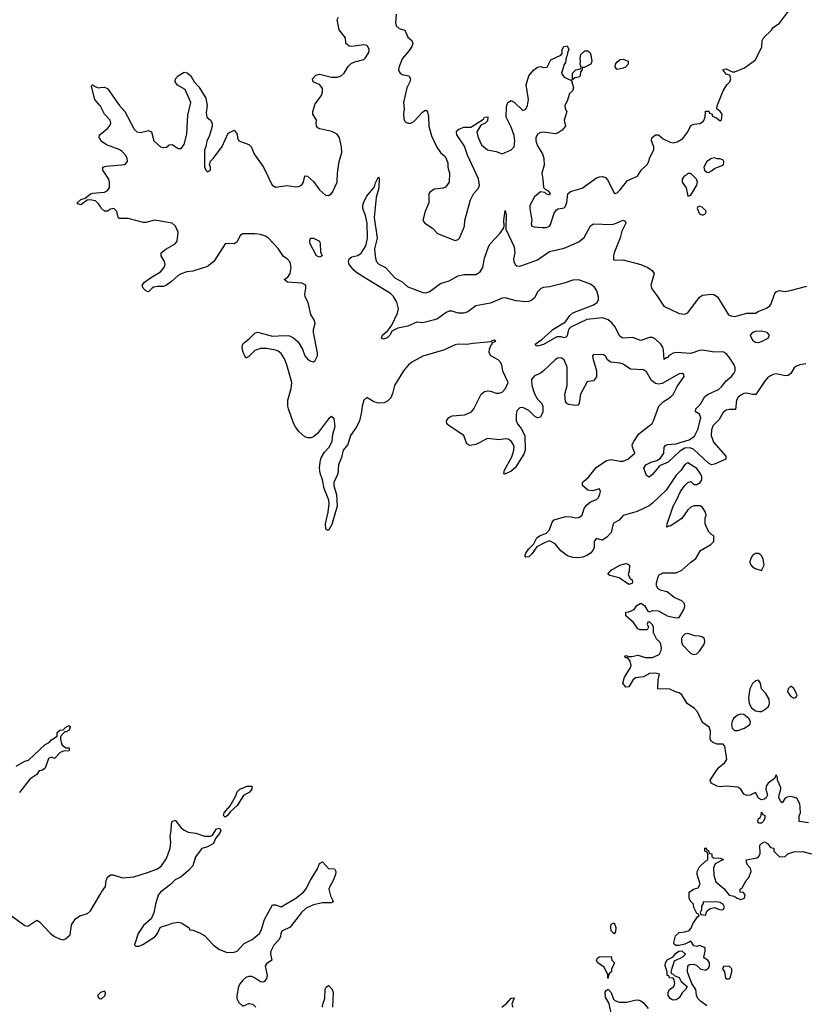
# Model space of a CAD drawing. Header units: inches. Extents: x 2396598 to 2566999, y 262085 to 451979.
# Tile 128 of 256: x 2449454 to 2454781, y 375430 to 382112. Entities that reach past the tile are written whole.
import ezdxf

# ---------------------------------------------------------------- set-up
doc = ezdxf.new("R2010")
doc.units = ezdxf.units.IN
doc.header["$MEASUREMENT"] = 0
for name, color, linetype in [('C4347', 7, 'Continuous'), ('C4348', 7, 'Continuous'), ('C4357', 7, 'Continuous'), ('C4358', 7, 'Continuous')]:
    doc.layers.add(name, color=color, linetype=linetype)

msp = doc.modelspace()

# ---------------------------------------------------------------- linework, layer by layer
at = {"layer": 'C4347', "color": 5, "elevation": 40}
for points in [[(2449430, 377046), (2449490, 377078.8), (2449514, 377086), (2449627.7, 377192.3), (2449653.8, 377206.2), (2449670, 377224.7), (2449708, 377250), (2449710, 377274), (2449726, 377290), (2449750, 377292), (2449768, 377310), (2449790, 377322), (2449798, 377310), (2449790.8, 377290), (2449770, 377278), (2449762, 377278), (2449751.3, 377268.7), (2449732, 377248), (2449731.3, 377230), (2449738, 377198), (2449745.4, 377185.4), (2449770, 377171.3), (2449791.3, 377170), (2449791.3, 377150), (2449751.6, 377148.4), (2449730, 377138), (2449690, 377098), (2449670, 377106), (2449650, 377098), (2449627.5, 377032.5), (2449610, 377019), (2449586.4, 377013.6), (2449571, 376989), (2449523, 376957), (2449453.7, 376866.3)], [(2449390, 376036.4), (2449490, 375964.9), (2449510, 375960.5), (2449570, 376000.7), (2449590, 375988.4), (2449663.7, 375910), (2449690, 375890.4), (2449730, 375870.7), (2449750, 375866.8), (2449766.3, 375873.7), (2449798, 375902), (2449806.6, 375970), (2449834, 376010), (2449862, 376030), (2449914.7, 376045.3), (2449936.2, 376063.8), (2450000, 376174.2)], [(2450000, 375508), (2449982, 375490), (2449994, 375470), (2450000, 375468.5)]]:
    msp.add_lwpolyline(points, dxfattribs=at)
at = {"layer": 'C4348', "color": 5, "elevation": 40}
for points in [[(2450000, 381529), (2449999.5, 381530), (2449963.7, 381570), (2449942, 381658), (2449946, 381670), (2449950, 381670.7), (2449960.5, 381660.5), (2449990, 381650.6), (2450000, 381651.4)], [(2450000, 381302.3), (2449995.1, 381310), (2449996.2, 381330), (2450000, 381333)], [(2450000, 380845.6), (2449990, 380861.6), (2449970, 380881.6), (2449930.5, 380889.5), (2449913.2, 380886.8), (2449870, 380855.3), (2449850, 380862), (2449844, 380870), (2449870, 380890.6), (2449899.3, 380900.7), (2449935.3, 380930), (2449950, 380935.5), (2450000, 380938.6)]]:
    msp.add_lwpolyline(points, dxfattribs=at)
at = {"layer": 'C4357', "color": 5}
for points, elevation in [([(2454810, 376662), (2454746, 376670), (2454746, 376710), (2454754, 376726), (2454753.2, 376766.8), (2454749.2, 376790), (2454730, 376828.7), (2454690, 376839), (2454664.7, 376835.3), (2454651.6, 376828.4), (2454630, 376798), (2454618, 376810), (2454608.7, 376830), (2454608.9, 376848.9), (2454622, 376890), (2454620.4, 376900.4), (2454598, 376950), (2454598, 376970), (2454590, 376986), (2454578, 376962), (2454536, 376930), (2454521, 376910), (2454518.8, 376890), (2454531, 376850), (2454522, 376830), (2454510, 376822), (2454490, 376818), (2454470, 376828), (2454450, 376866), (2454414, 376850), (2454390, 376846), (2454370, 376855.3), (2454349.5, 376889.5), (2454330, 376902.7), (2454250, 376909.4), (2454210, 376906), (2454188, 376910), (2454148, 376930), (2454142, 376950), (2454184.7, 377015.3), (2454202, 377038), (2454242, 377070), (2454255.3, 377090), (2454242, 377182), (2454230, 377195.3), (2454190, 377196), (2454163.6, 377203.6), (2454150, 377214), (2454140.9, 377230), (2454143.2, 377283.2), (2454135.1, 377310), (2454090, 377342.7), (2454054.9, 377414.9), (2454036.2, 377436.2), (2453986, 377470), (2453949.5, 377529.5), (2453930, 377544), (2453906, 377550), (2453868.4, 377568.4), (2453786, 377570), (2453789.2, 377630.8), (2453798, 377670), (2453770, 377676), (2453730, 377675.1), (2453690, 377652.7), (2453634.2, 377645.8), (2453616.3, 377630), (2453590, 377584), (2453570, 377582), (2453549.3, 377609.3), (2453560.9, 377650), (2453599.3, 377710), (2453605.2, 377730), (2453598, 377758), (2453582, 377782), (2453570, 377782), (2453562, 377790), (2453565.6, 377794.4), (2453570, 377798), (2453590, 377791), (2453610, 377790.8), (2453650, 377799.1), (2453703.4, 377783.4), (2453750, 377783.2), (2453795.2, 377804.8), (2453808.9, 377830), (2453811.6, 377850), (2453803.7, 377883.7), (2453777.2, 377910), (2453758, 377950), (2453758, 377990), (2453750, 378006), (2453730, 378026), (2453718, 378022), (2453714, 378010), (2453722, 377990), (2453714, 377970), (2453666, 377970), (2453650, 377978), (2453620.4, 378020.4), (2453570, 378066), (2453568.4, 378091.6), (2453590, 378094), (2453626, 378110), (2453643.1, 378136.9), (2453670, 378151.3), (2453696.9, 378136.9), (2453718, 378098), (2453730, 378094), (2453750, 378102), (2453790, 378101), (2453850, 378066), (2453910, 378052), (2453930, 378054), (2453962, 378110), (2453968.7, 378130), (2453968, 378150), (2453948.9, 378168.9), (2453898, 378190), (2453848.9, 378228.9), (2453810, 378238), (2453788.9, 378248.9), (2453778, 378270), (2453778, 378290), (2453788, 378330), (2453796.4, 378343.6), (2453823.1, 378356.9), (2453910, 378358), (2453950, 378376), (2454009.4, 378430.6), (2454044.7, 378455.3), (2454075.3, 378510), (2454146, 378550), (2454166, 378570), (2454166, 378610), (2454150, 378618), (2454130, 378638), (2454108.7, 378690), (2454108.7, 378730), (2454115.3, 378750), (2454109, 378770), (2454090, 378802), (2454073.6, 378813.6), (2454031.7, 378811.7), (2454010, 378803.7), (2453990, 378785.2), (2453950, 378726.6), (2453870, 378675.3), (2453863.6, 378676.4), (2453848, 378668), (2453849, 378690), (2453889.7, 378810.3), (2453914, 378850), (2453940.9, 378910), (2453969.5, 378950.5), (2453990, 378971.3), (2454010, 378978), (2454030, 378958), (2454050, 378957.3), (2454073.3, 378970), (2454085.1, 378990), (2454086, 379010), (2454076.8, 379030), (2454050, 379065.6), (2453990, 379105.2), (2453970, 379092.3), (2453944.4, 379055.6), (2453910, 379021.2), (2453842, 378918), (2453750.3, 378829.7), (2453726.5, 378813.5), (2453645.5, 378774.5), (2453550, 378746), (2453524.4, 378715.6), (2453490, 378698), (2453483, 378690), (2453468.7, 378631.3), (2453440.3, 378599.7), (2453410, 378579), (2453367.7, 378590), (2453354.8, 378570), (2453354, 378530), (2453346, 378510), (2453329, 378491), (2453305.2, 378474.8), (2453276.7, 378463.3), (2453250, 378460.5), (2453210, 378462.7), (2453173.2, 378473.2), (2453128, 378508), (2453090, 378554.8), (2453050, 378574), (2453017.5, 378562.5), (2452965.2, 378534.8), (2452933.7, 378490), (2452910, 378466), (2452890, 378463.7), (2452884.5, 378470), (2452890, 378490.5), (2452910, 378520.7), (2452944.5, 378555.5), (2452964.7, 378595.3), (2452984, 378610), (2453030, 378627.7), (2453050, 378650.8), (2453070, 378701), (2453083.3, 378716.7), (2453160.5, 378739.5), (2453198.7, 378738.7), (2453230, 378730.7), (2453250, 378734), (2453272.3, 378750), (2453286.3, 378793.7), (2453302.9, 378817.1), (2453330, 378838.8), (2453370, 378854.8), (2453382.7, 378870), (2453392.1, 378892.1), (2453396, 378910), (2453390, 378928), (2453344.9, 378915.1), (2453310, 378918), (2453276, 378950), (2453276, 378970), (2453281.6, 378978.4), (2453318.4, 379010), (2453366.7, 379073.3), (2453438.9, 379121.1), (2453470, 379126.7), (2453530, 379115.6), (2453550, 379116.5), (2453583.6, 379130), (2453629.4, 379170), (2453615.1, 379210), (2453613, 379230), (2453622.4, 379250), (2453657.7, 379302.3), (2453748, 379372), (2453758, 379390), (2453792.6, 379490), (2453821.6, 379518.4), (2453871.6, 379550), (2453890.7, 379569.3), (2453917.4, 379622.6), (2453965.2, 379690), (2453963.1, 379703.1), (2453951.4, 379711.4), (2453930, 379709.2), (2453816.7, 379643.3), (2453790, 379639), (2453770, 379642.9), (2453742.7, 379662.7), (2453710, 379721.5), (2453690, 379734.8), (2453600.5, 379740.5), (2453550, 379773.5), (2453530, 379780.3), (2453467.6, 379787.6), (2453443.9, 379803.9), (2453430, 379827.3), (2453417, 379837), (2453350, 379839.3), (2453343, 379830), (2453344.6, 379815.4), (2453370.2, 379730), (2453371, 379689), (2453350, 379661.3), (2453310, 379657), (2453306.9, 379653.1), (2453260.7, 379570), (2453252.9, 379507.1), (2453244.1, 379495.9), (2453226.9, 379493.1), (2453181.1, 379501.1), (2453168.1, 379508.1), (2453160.1, 379520.1), (2453154, 379570), (2453170.6, 379630), (2453170, 379753.2), (2453150, 379803.6), (2453130, 379816.4), (2453106.1, 379813.9), (2453090, 379803.6), (2453011.3, 379728.7), (2452988.1, 379711.9), (2452950, 379696), (2452929.1, 379670.9), (2452930.2, 379630), (2452950, 379572.2), (2452970, 379536.5), (2452995.8, 379510), (2453006.3, 379490), (2453004.7, 379450), (2452990, 379414.5), (2452970, 379409.6), (2452950, 379421.3), (2452910, 379459.8), (2452870, 379479), (2452850, 379477.8), (2452830, 379456.9), (2452824.2, 379430), (2452825.6, 379390), (2452833.4, 379370), (2452857.5, 379337.5), (2452882.8, 379290), (2452886, 379190), (2452877.3, 379162.7), (2452818.6, 379070), (2452790, 379047.8), (2452747.7, 379027.7), (2452738, 379030), (2452744, 379036), (2452743, 379050), (2452795.4, 379144.6), (2452809.8, 379190), (2452811.3, 379210), (2452806.6, 379226.6), (2452790, 379251.5), (2452770, 379264.5), (2452750, 379268.4), (2452710, 379259.8), (2452630, 379269.6), (2452550, 379228.2), (2452510, 379222.9), (2452490, 379234), (2452469.4, 379290), (2452370, 379354.5), (2452354.5, 379370), (2452352.1, 379390), (2452367.1, 379412.9), (2452390, 379423.2), (2452475.3, 379430), (2452521.2, 379450), (2452537.2, 379470), (2452586.6, 379570), (2452610, 379588), (2452630, 379592.7), (2452649.5, 379590.5), (2452690, 379577.6), (2452710, 379576.5), (2452730, 379584.9), (2452753.2, 379610), (2452769.6, 379650), (2452733.6, 379726.4), (2452726.6, 379770), (2452716, 379790), (2452703, 379803), (2452653.2, 379830), (2452640.9, 379850), (2452644.1, 379875.9), (2452655.5, 379904.5), (2452662, 379910), (2452662, 379918), (2452686, 379930), (2452676.4, 379936.4), (2452654, 379930), (2452654, 379926), (2452530, 379915.1), (2452490, 379907), (2452430, 379909.6), (2452410, 379906), (2452331.4, 379868.6), (2452190, 379827.6), (2452120.7, 379790), (2452094.8, 379770), (2452058.8, 379730), (2451999.3, 379630), (2451985.8, 379574.2), (2451973.7, 379546.3), (2451954.4, 379525.6), (2451928.3, 379511.7), (2451890, 379509.3), (2451858.7, 379518.7), (2451810, 379548.7), (2451790, 379528.7), (2451778.4, 379490), (2451774.9, 379450), (2451761.7, 379390), (2451742.9, 379350), (2451699, 379290), (2451682.3, 379230), (2451650.2, 379190), (2451639.6, 379140.4), (2451618.6, 379090), (2451615.2, 379030), (2451587.2, 378970), (2451587.7, 378947.7), (2451604, 378890), (2451608.7, 378810), (2451574.3, 378685.7), (2451554, 378650), (2451546, 378646), (2451533.2, 378653.2), (2451529.7, 378689.7), (2451548.7, 378770), (2451554.5, 378825.5), (2451552.3, 378850), (2451521.6, 378930), (2451509.8, 378990), (2451494.1, 379034.1), (2451489.8, 379070), (2451493.6, 379110), (2451501.5, 379138.5), (2451524.1, 379175.9), (2451555.5, 379210), (2451575, 379250), (2451580.4, 379299.6), (2451595, 379350), (2451590, 379402), (2451570, 379419), (2451550, 379404), (2451476.1, 379303.9), (2451450, 379281.2), (2451430, 379273.2), (2451410, 379273.2), (2451390, 379281.2), (2451350, 379317.2), (2451327.7, 379347.7), (2451313.6, 379373.6), (2451279.5, 379470), (2451274.5, 379490), (2451275.6, 379530), (2451297.6, 379610), (2451302.9, 379650), (2451268.3, 379770), (2451252.3, 379810), (2451230, 379845.4), (2451210, 379861.4), (2451190, 379868.7), (2451130, 379879.8), (2451090, 379881.2), (2451050, 379867.4), (2451010, 379826), (2450990, 379814), (2450970, 379859), (2450964.7, 379890), (2450969.6, 379910), (2450979.8, 379920.2), (2451013.3, 379946.7), (2451050, 379984.9), (2451069.7, 379990.3), (2451170, 379963.6), (2451250, 379968.9), (2451286, 379966), (2451313.1, 379953.1), (2451344.7, 379924.7), (2451375.2, 379875.2), (2451390.7, 379830), (2451410, 379805.5), (2451430, 379794), (2451449, 379791), (2451460.2, 379799.8), (2451477.2, 379830), (2451477.2, 379850), (2451449.5, 379990), (2451449.5, 380000)], 40), ([(2451984.6, 380000), (2451981.6, 379998.4), (2451970, 379974), (2451950, 379953.2), (2451924.1, 379944.1), (2451909.5, 379949.5), (2451917.2, 379970), (2451950.2, 380000)], 20), ([(2453178, 380000), (2453170, 379967), (2453162.8, 379957.2), (2453150, 379953.7), (2453130, 379959.9), (2453101.4, 379958.6), (2453010, 379906.7), (2452970, 379896.3), (2452960.4, 379900.4), (2452953.6, 379910), (2452999.4, 379940.6), (2453063.7, 380000)], 20), ([(2454790, 379777.1), (2454749.5, 379770.5), (2454722.3, 379757.7), (2454711.4, 379748.6), (2454690.1, 379709.9), (2454670, 379696.2), (2454650, 379695.3), (2454590, 379707.9), (2454570, 379704.9), (2454550, 379695.4), (2454530, 379680.7), (2454510, 379657.6), (2454452, 379568), (2454430, 379567.3), (2454390, 379576.9), (2454370, 379574.1), (2454350, 379564), (2454332.5, 379550), (2454320.3, 379530), (2454313.7, 379466.3), (2454270, 379466), (2454250, 379461.4), (2454230, 379445.8), (2454201.5, 379398.5), (2454161.7, 379358.3), (2454150.7, 379329.3), (2454148.4, 379290), (2454164.2, 379244.2), (2454247.9, 379150), (2454248.2, 379130), (2454170, 379094.8), (2454150, 379089.8), (2454130, 379102), (2454030, 379195.5), (2454005.2, 379205.2), (2453970, 379203.9), (2453935.5, 379184.5), (2453857.5, 379110), (2453796.9, 379083.1), (2453750, 379025.8), (2453727.6, 379007.6), (2453710, 379018.4), (2453691.5, 379068.5), (2453705.1, 379090), (2453740.7, 379110), (2453779.7, 379120.3), (2453804.2, 379135.8), (2453827.4, 379170), (2453829.7, 379210), (2453837.7, 379222.3), (2453850.8, 379229.2), (2453910, 379234.2), (2453938.5, 379241.5), (2453998.6, 379261.4), (2454034.3, 379285.7), (2454058.7, 379330), (2454077.7, 379410), (2454070, 379434.8), (2454042.7, 379450), (2454044.8, 379470), (2454076.4, 379503.6), (2454105.6, 379554.4), (2454127.1, 379570), (2454197.4, 379602.6), (2454218.6, 379621.4), (2454250, 379660.6), (2454287, 379690), (2454303, 379710), (2454310.4, 379730), (2454310.9, 379749.1), (2454304.3, 379770), (2454275.8, 379815.8), (2454250, 379846.5), (2454230, 379856.7), (2454170, 379855.3), (2454090, 379869.9), (2454070, 379867), (2454010, 379845.6), (2453910, 379854.1), (2453890, 379849.4), (2453864.9, 379835.1), (2453850, 379817.6), (2453843, 379817), (2453830, 379805.1), (2453825.8, 379870), (2453819.9, 379890), (2453806.9, 379910), (2453770, 379944.2), (2453750, 379954), (2453730, 379955.4), (2453670, 379935.4), (2453614.4, 379954.4), (2453550, 379951), (2453536.4, 379956.4), (2453526.7, 379966.7), (2453510, 380000)], 20), ([(2450000, 376174.2), (2450009.5, 376190.5), (2450037.2, 376230), (2450040.5, 376270), (2450050, 376293), (2450070, 376308), (2450090, 376308.2), (2450152, 376288), (2450230, 376294), (2450330, 376326), (2450389, 376350), (2450416.2, 376370), (2450450, 376419.1), (2450476.4, 376490), (2450479.7, 376530), (2450475.6, 376570), (2450482.9, 376610), (2450484.5, 376655.5), (2450490, 376671.3), (2450510, 376678.8), (2450549, 376629), (2450570, 376611.8), (2450598.5, 376598.5), (2450650.3, 376590.3), (2450710, 376570.7), (2450749.3, 376570.7), (2450763.1, 376576.9), (2450790, 376621), (2450810, 376624.7), (2450818.8, 376610), (2450810, 376588.7), (2450784.7, 376555.3), (2450770, 376522), (2450730, 376499), (2450690, 376488), (2450646.8, 376430), (2450630.8, 376370), (2450601.4, 376338.6), (2450550, 376294), (2450510, 376275.3), (2450477.5, 376242.5), (2450411, 376190), (2450394.8, 376170), (2450376, 376110), (2450366, 376050), (2450346, 376010), (2450295.9, 375964.1), (2450258.8, 375910), (2450234, 375834), (2450243.6, 375823.6), (2450264.7, 375824.7), (2450290, 375834.8), (2450371.8, 375888.2), (2450389.4, 375910.6), (2450409, 375950), (2450422, 375958), (2450470, 375970.6), (2450490, 375980.5), (2450530, 375987.7), (2450550, 375982.8), (2450602, 375950), (2450610, 375934), (2450630, 375932), (2450670, 375918), (2450710, 375896), (2450771, 375830), (2450810, 375801), (2450862, 375782), (2450910, 375782.8), (2450930, 375790.8), (2450978.7, 375841.3), (2451032.3, 375870), (2451081.6, 375910), (2451094.3, 375930), (2451115.8, 376004.2), (2451170, 376104), (2451190, 376104.9), (2451230, 376090.6), (2451329, 376150), (2451381.2, 376190), (2451397.2, 376210), (2451427.7, 376272.3), (2451476, 376350), (2451490, 376384.7), (2451510, 376396), (2451550, 376350.8), (2451592, 376350), (2451601, 376330), (2451597.3, 376310), (2451582, 376270), (2451558.8, 376230), (2451554, 376210), (2451564.9, 376164.9), (2451582, 376130), (2451576.9, 376123.1), (2451570, 376118), (2451510, 376118), (2451450, 376103.6), (2451398.3, 376081.7), (2451366.5, 376053.5), (2451290, 375954), (2451233.3, 375926.7), (2451226.3, 375910), (2451224.9, 375890), (2451214.9, 375870), (2451178.7, 375830), (2451159.5, 375790), (2451158, 375770), (2451166, 375730), (2451130, 375704), (2451120.7, 375690), (2451133.8, 375626.2), (2451130, 375604), (2451115.6, 375584.4), (2451110, 375580.9), (2451090, 375582.9), (2451049.3, 375610), (2451030, 375617.7), (2451010, 375618.5), (2450990, 375610.9), (2450970, 375592.6), (2450950, 375571.2), (2450939, 375550), (2450927.5, 375487.5), (2450928.8, 375468.8), (2450941.3, 375441.3), (2450970, 375418), (2451010, 375434.8), (2451038, 375430), (2451058, 375410)], 40), ([(2454118.7, 375418.7), (2454075.1, 375450), (2454058.4, 375470), (2454049.4, 375490.6), (2454044, 375530), (2454018, 375570), (2453994, 375630), (2453988.7, 375650), (2453989.1, 375690.9), (2454000.4, 375699.6), (2454030, 375702), (2454050, 375694), (2454074, 375670), (2454110, 375662), (2454130, 375674), (2454138, 375690), (2454138, 375710), (2454126, 375730), (2454102, 375742), (2454098, 375750), (2454108.7, 375790), (2454108, 375810), (2454098, 375818), (2454070, 375828.7), (2454050, 375822), (2454030, 375826), (2454010, 375858), (2453970, 375838), (2453930, 375828), (2453908.4, 375828.4), (2453898, 375838), (2453895.3, 375850), (2453906, 375894), (2453930, 375916), (2453970, 375921), (2453998, 375930), (2454013.6, 375946.4), (2454024.7, 375975.3), (2454056.4, 376023.6), (2454066, 376030), (2454062, 376042), (2454050, 376046), (2454030, 376086), (2454028, 376110), (2454008, 376130), (2453998, 376150), (2453998, 376190), (2454028, 376210), (2454059, 376221), (2454074.6, 376245.4), (2454053.2, 376310), (2454054, 376330), (2454070, 376362), (2454110, 376402), (2454126, 376410), (2454126, 376450), (2454122, 376462), (2454106, 376470), (2454106, 376490), (2454110, 376492), (2454118, 376478), (2454130, 376474), (2454134, 376454), (2454152, 376450), (2454152.7, 376432.7), (2454163.6, 376423.6), (2454210, 376422), (2454231.6, 376411.6), (2454176, 376384), (2454164.5, 376355.5), (2454166.4, 376306.4), (2454181.1, 376261.1), (2454234.9, 376214.9), (2454270, 376171), (2454304, 376164), (2454324.7, 376150), (2454350, 376140.7), (2454374, 376150), (2454378, 376170), (2454368, 376188), (2454346, 376190), (2454346, 376210), (2454359, 376221), (2454386, 376270), (2454404.5, 376290), (2454419.5, 376330), (2454414.5, 376354.5), (2454399, 376370), (2454388.7, 376390), (2454388, 376410), (2454457.2, 376422.8), (2454469.1, 376430.9), (2454482, 376450), (2454478, 376510), (2454490, 376522), (2454510, 376532), (2454530, 376522), (2454550, 376494), (2454574, 376490), (2454574, 376470), (2454611.6, 376431.6), (2454650, 376432), (2454669.2, 376450.8), (2454710, 376464), (2454770, 376467.7), (2454830, 376451.3)], 40), ([(2451509.6, 375410), (2451511.5, 375430), (2451525.4, 375470), (2451528.2, 375531.8), (2451534.5, 375545.5), (2451550, 375557.3), (2451574.4, 375534.4), (2451582.4, 375510), (2451577.6, 375410)], 40), ([(2450000, 375468.5), (2450010, 375466), (2450035.3, 375490), (2450038, 375510), (2450030, 375518), (2450002, 375510), (2450000, 375508)], 40), ([(2453469.5, 375370), (2453455.5, 375435.5), (2453430, 375478), (2453427.8, 375512.2), (2453436, 375524), (2453450, 375531.3), (2453470.4, 375510), (2453484.9, 375464.9), (2453494.9, 375454.9), (2453523.4, 375443.4), (2453576.1, 375443.9), (2453630, 375458), (2453650, 375459.1), (2453670, 375454), (2453690, 375438.8), (2453721.7, 375401.7)], 40), ([(2452726.6, 375410), (2452762, 375438), (2452790, 375471.3), (2452810, 375474), (2452796, 375430), (2452801, 375410)], 40)]:
    msp.add_lwpolyline(points, dxfattribs=dict(at, elevation=elevation))
for points, elevation in [([(2454490, 379998.2), (2454450, 379995.7), (2454430, 379989.8), (2454412.7, 379970), (2454430, 379936.9), (2454450, 379923), (2454470, 379921.9), (2454490, 379927.5), (2454534.5, 379950), (2454544, 379970), (2454528.7, 379988.7)], 20), ([(2454470, 378489), (2454450, 378489), (2454430, 378475.3), (2454416, 378450), (2454411, 378430), (2454415.3, 378415.3), (2454430, 378398), (2454447.1, 378387.1), (2454490, 378374), (2454508.7, 378410), (2454501.2, 378450), (2454492, 378472), (2454482, 378482)], 40), ([(2453590, 378278), (2453523.1, 378323.1), (2453460.4, 378340.4), (2453448, 378350), (2453470, 378376), (2453528.7, 378410), (2453570, 378422), (2453579.6, 378419.6), (2453594, 378410), (2453592, 378370), (2453584.7, 378344.7), (2453599.6, 378319.6), (2453612, 378310), (2453614, 378290), (2453610, 378286)], 40), ([(2453990, 377945.2), (2453970, 377942), (2453953.4, 377926.6), (2453947.3, 377912.7), (2453947.3, 377890), (2453954.4, 377870), (2454010, 377810.3), (2454030, 377803.2), (2454050, 377808), (2454070, 377827.4), (2454098.9, 377870), (2454106.4, 377890), (2454102, 377910), (2454090, 377921.1), (2454070, 377927.1), (2454038, 377930)], 40), ([(2454470, 377629), (2454450, 377626), (2454430, 377606), (2454410.3, 377569.7), (2454401.7, 377510), (2454406.4, 377470), (2454422.6, 377442.6), (2454450, 377421.1), (2454475.8, 377415.8), (2454490, 377417.3), (2454510, 377427.4), (2454537.4, 377450), (2454544.8, 377470), (2454541.5, 377501.5), (2454519.5, 377539.5), (2454489.6, 377570), (2454482.7, 377610)], 40), ([(2454690, 377588.7), (2454671.3, 377570), (2454667.3, 377550), (2454690, 377518.8), (2454710, 377508), (2454725.2, 377514.8), (2454731.5, 377530), (2454710, 377574)], 40), ([(2454350, 377399.6), (2454327.3, 377392.7), (2454299.1, 377370), (2454290.5, 377350), (2454285.5, 377330), (2454290, 377304.7), (2454307.5, 377287.5), (2454330, 377286.8), (2454375.3, 377304.7), (2454413.2, 377330), (2454415.1, 377350), (2454404.5, 377370), (2454370, 377396.2)], 40), ([(2450850, 376699.3), (2450837.2, 376710), (2450842, 376730), (2450883, 376777), (2450919.3, 376840.7), (2450930, 376870.8), (2450949.7, 376890.3), (2450998, 376910), (2451031.3, 376910), (2451030.7, 376890), (2451014, 376870), (2450973.7, 376846.3), (2450930, 376779.3), (2450883.8, 376736.2), (2450866, 376710)], 40), ([(2454470, 376658), (2454464, 376670), (2454469, 376690), (2454482, 376698), (2454488.7, 376710), (2454490, 376734), (2454498, 376718), (2454512, 376710), (2454512, 376690), (2454502, 376670), (2454490, 376658)], 40), ([(2454094, 376126), (2454094, 376114), (2454083.6, 376096.4), (2454082, 376070), (2454074, 376050), (2454078, 376038), (2454110, 376034), (2454118, 376062), (2454141.2, 376078.8), (2454170, 376086), (2454210, 376071.3), (2454230, 376072), (2454239, 376090), (2454230, 376108), (2454210, 376121.2), (2454196.9, 376123.1)], 40), ([(2453490, 375908.7), (2453469.1, 375929.1), (2453468, 375950), (2453470, 375974), (2453490, 375982), (2453502, 375950), (2453499.6, 375920.4)], 40), ([(2453446, 375606), (2453448, 375630), (2453422, 375682), (2453378, 375710), (2453370, 375726), (2453376.4, 375743.6), (2453388.7, 375751.3), (2453470, 375754), (2453474, 375730), (2453491.6, 375711.6), (2453471.3, 375668.7), (2453471, 375650), (2453458, 375642), (2453451.3, 375630), (2453450, 375606)], 40), ([(2453890, 375457.2), (2453881.5, 375461.5), (2453869.5, 375469.5), (2453857.2, 375490), (2453856, 375510), (2453866, 375530), (2453895.3, 375550), (2453902, 375570), (2453896.4, 375596.4), (2453890, 375606), (2453866, 375610), (2453862, 375622), (2453850, 375626), (2453848.7, 375650), (2453835.3, 375690), (2453839, 375710), (2453850, 375732), (2453890, 375752), (2453905.2, 375774.8), (2453928.7, 375791.3), (2453950, 375792), (2453972.7, 375772.7), (2453972.7, 375767.3), (2453954, 375750), (2453896.9, 375723.1), (2453874, 375650), (2453878, 375638), (2453890, 375634), (2453902, 375622), (2453931, 375611), (2453945.4, 375585.4), (2453984.7, 375550), (2453974.8, 375530), (2453952.4, 375507.6), (2453930, 375474), (2453910, 375459.3)], 40), ([(2454270, 375688), (2454232.7, 375687.3), (2454226, 375670), (2454238, 375650), (2454246, 375606), (2454250, 375602), (2454270, 375602), (2454278, 375610), (2454288, 375650), (2454288, 375670)], 40)]:
    msp.add_lwpolyline(points, close=True, dxfattribs=dict(at, elevation=elevation))
at = {"layer": 'C4358', "color": 5}
for points, elevation in [([(2452010.2, 382150.2), (2452005.2, 382090), (2452010.4, 382070), (2452030, 382052.4), (2452070, 382040.5), (2452090, 381993.4), (2452116.4, 381970), (2452123.6, 381950), (2452116.9, 381930), (2452097.8, 381902.2), (2452050, 381846.3), (2452027.1, 381787.1), (2452026.6, 381766.6), (2452036.4, 381750), (2452050, 381740.9), (2452096, 381730), (2452108.2, 381710), (2452103.7, 381690), (2452083.1, 381650), (2452058.8, 381550), (2452064, 381510), (2452059.1, 381470), (2452061.1, 381441.1), (2452065.8, 381425.8), (2452076.8, 381416.8), (2452090, 381410.8), (2452110, 381410.8), (2452130, 381421), (2452190, 381486), (2452210, 381498.8), (2452215.9, 381495.9), (2452223.5, 381483.5), (2452230, 381454), (2452230.8, 381390), (2452250, 381324.7), (2452286.2, 381246.2), (2452310, 381211), (2452343.5, 381183.5), (2452359.8, 381139.8), (2452361, 381110), (2452371, 381070), (2452370.6, 381009.4), (2452345.4, 380974.6), (2452328.4, 380968.4), (2452270, 380962), (2452239.6, 380940.4), (2452232, 380930), (2452231.3, 380870), (2452206.8, 380810), (2452191.3, 380750), (2452204.7, 380730), (2452256.8, 380696.8), (2452290, 380662), (2452410, 380614), (2452430, 380619.1), (2452440.9, 380630), (2452474.5, 380710), (2452475.1, 380750), (2452514, 380890), (2452535.6, 380930), (2452570, 380968.4), (2452575.1, 380990), (2452570, 381032.7), (2452493.4, 381193.4), (2452473.7, 381253.7), (2452422.7, 381330), (2452419, 381350), (2452422.7, 381357.3), (2452435.3, 381370), (2452470, 381383), (2452517.2, 381382.8), (2452579, 381421), (2452602, 381438), (2452610, 381451.3), (2452631.6, 381451.6), (2452630, 381426), (2452614, 381410), (2452584.7, 381395.3), (2452558, 381350), (2452566.8, 381313.2), (2452590, 381262.8), (2452630, 381228.2), (2452690, 381217.3), (2452730, 381200.7), (2452790, 381228), (2452811.5, 381248.5), (2452815.9, 381290), (2452810, 381325.2), (2452790, 381382.7), (2452757, 381450), (2452758, 381522), (2452769, 381550), (2452790, 381564.7), (2452810, 381552), (2452870, 381494.8), (2452890, 381504), (2452902, 381530), (2452907.3, 381570), (2452892.3, 381670), (2452910, 381730.8), (2452942.7, 381770), (2452970, 381790.6), (2452990, 381794), (2453010, 381787.7), (2453034, 381790), (2453060.7, 381839.3), (2453128.4, 381871.6), (2453136.4, 381883.6), (2453138, 381910), (2453148.9, 381931.1), (2453170, 381934), (2453174, 381930), (2453182, 381910), (2453172.7, 381887.3), (2453171.6, 381868.4), (2453163.6, 381856.4), (2453159.6, 381820.4), (2453150, 381808), (2453131.3, 381750), (2453150, 381722), (2453199.6, 381699.6), (2453214.8, 381650), (2453206, 381630), (2453186.8, 381610), (2453170, 381558), (2453154.8, 381530), (2453157.3, 381510), (2453167.7, 381490), (2453150.7, 381430), (2453159.3, 381390), (2453137.5, 381362.5), (2453110, 381344.5), (2453090, 381338), (2453010, 381349.6), (2452990, 381345.6), (2452970, 381334), (2452958.3, 381310), (2452958, 381290), (2452970, 381255.5), (2453002.7, 381202.7), (2453012.3, 381170), (2453014.2, 381125.8), (2452998.7, 381070), (2453006.7, 381030), (2453010, 380974), (2453021, 380961), (2453042, 380950), (2453056, 380930), (2453050, 380922), (2453028, 380930), (2453019, 380939), (2452990, 380944), (2452950, 380909.2), (2452918.4, 380850), (2452916.4, 380830), (2452930.5, 380750), (2452927.1, 380727.1), (2452930.9, 380710.9), (2452946.2, 380706.2), (2453000.6, 380700.6), (2453030, 380702.7), (2453050, 380710.4), (2453057.5, 380722.5), (2453081.8, 380798.2), (2453098.9, 380821.1), (2453110, 380827.7), (2453150, 380836), (2453157, 380843), (2453169.4, 380870.6), (2453176.2, 380930), (2453194.5, 380945.5), (2453271.8, 380968.2), (2453370, 381038.9), (2453390, 381046), (2453410, 381046.7), (2453430, 381040.7), (2453444.9, 381024.9), (2453491.6, 380931.6), (2453510, 380937.3), (2453530, 380956.3), (2453580.1, 381019.9), (2453648.7, 381050), (2453672.7, 381090), (2453714, 381130), (2453726, 381150), (2453729.5, 381170), (2453758.5, 381230), (2453759.7, 381250), (2453743.6, 381290), (2453745.6, 381310), (2453770, 381330.5), (2453790, 381330.6), (2453823.2, 381303.2), (2453870, 381281.6), (2453890, 381276.3), (2453918, 381282), (2453955.1, 381304.9), (2453989, 381350), (2454010, 381394.8), (2454030, 381404), (2454072.5, 381407.5), (2454096.5, 381423.5), (2454108, 381450), (2454110, 381492), (2454131.6, 381491.6), (2454138, 381478), (2454152.7, 381472.7), (2454158, 381458), (2454185.4, 381445.4), (2454210, 381424.7), (2454218, 381430), (2454222, 381470), (2454210, 381488), (2454187.3, 381507.3), (2454188, 381528), (2454228.7, 381630), (2454255.3, 381670), (2454275.3, 381690), (2454282, 381710), (2454275.3, 381735.3), (2454250, 381742), (2454228.7, 381770), (2454230, 381774), (2454250, 381778), (2454290, 381758), (2454310, 381758.8), (2454375.6, 381784.4), (2454450, 381838.8), (2454491.5, 381928.5), (2454495.1, 381970), (2454502.7, 381990), (2454558.4, 382041.6), (2454570, 382058), (2454612.7, 382087.3), (2454673.2, 382170)], 40), ([(2450000, 381651.4), (2450030, 381654), (2450050, 381644), (2450130, 381532.4), (2450168.7, 381490), (2450232.2, 381370), (2450250, 381350.4), (2450274.6, 381345.4), (2450330, 381359.1), (2450350, 381351), (2450366, 381290), (2450411, 381250), (2450430, 381244.2), (2450450, 381246.7), (2450470, 381262.8), (2450490, 381264), (2450530, 381237.1), (2450550, 381238.4), (2450570, 381264), (2450590, 381336), (2450596.8, 381463.2), (2450616, 381550), (2450577.1, 381637.1), (2450526.7, 381666.7), (2450509.5, 381690.5), (2450512.3, 381710), (2450529.7, 381730.3), (2450570, 381754.9), (2450592.4, 381752.4), (2450617.3, 381730), (2450638.8, 381690), (2450670, 381657.3), (2450718.9, 381578.9), (2450727.6, 381530), (2450720.9, 381480.9), (2450724.9, 381450), (2450750.6, 381430.6), (2450760.7, 381410), (2450762, 381390), (2450755.2, 381364.8), (2450740.4, 381319.6), (2450724.4, 381290), (2450717.3, 381250), (2450708.8, 381228.8), (2450710, 381114), (2450718.8, 381090), (2450730, 381078.8), (2450748.7, 381090), (2450748.7, 381110), (2450742, 381130), (2450748.7, 381151.3), (2450770, 381172), (2450830, 381251.3), (2450870, 381342), (2450910, 381362), (2450930, 381334), (2450932, 381310), (2450942, 381290), (2451010, 381264.7), (2451027.1, 381247.1), (2451044.9, 381204.9), (2451110, 381112), (2451168, 380990), (2451190, 380974.3), (2451270, 380986.5), (2451330, 380977), (2451350, 380979.3), (2451369.7, 380990.3), (2451382, 381010), (2451390, 381051.3), (2451409, 381051), (2451450, 381013.4), (2451490, 380958), (2451530, 380920.5), (2451550, 380918), (2451569.2, 380930), (2451577.7, 380942.3), (2451609.6, 381010), (2451611.8, 381070), (2451623.5, 381150), (2451641.1, 381210), (2451638, 381250), (2451625.6, 381310), (2451610, 381334), (2451572.3, 381352.3), (2451491.6, 381371.6), (2451478, 381378), (2451469.2, 381390), (2451466, 381410), (2451469.2, 381430), (2451444, 381470), (2451443.7, 381490), (2451459.7, 381540.3), (2451503, 381597), (2451510, 381622), (2451510, 381646), (2451490.9, 381670.9), (2451446, 381690), (2451442, 381710), (2451464.2, 381735.8), (2451490, 381743.1), (2451570, 381722.9), (2451610, 381722.7), (2451635.6, 381730), (2451656.9, 381750), (2451684.7, 381795.3), (2451705.2, 381814.8), (2451730, 381826.3), (2451790, 381841.3), (2451800.7, 381850), (2451824.2, 381890), (2451827.3, 381910), (2451818.4, 381930), (2451810, 381936.9), (2451790, 381941.6), (2451709.5, 381929.5), (2451690, 381932.7), (2451669.2, 381950), (2451665.2, 381990), (2451622.7, 382042.7), (2451609.5, 382110), (2451619, 382130)], 40), ([(2450000, 381333), (2450050, 381373.4), (2450064.4, 381390), (2450073.3, 381410), (2450067.6, 381430), (2450029.5, 381470), (2450000, 381529)], 40), ([(2450000, 380938.6), (2450030, 380940.4), (2450049.2, 380950), (2450065.2, 380970), (2450064.5, 381010), (2450059.5, 381030), (2450018, 381090), (2450019, 381110), (2450041.6, 381118.4), (2450169.7, 381130.3), (2450186, 381150), (2450184.4, 381170), (2450175.6, 381190), (2450150, 381216.4), (2450130, 381231.1), (2450043.1, 381263.1), (2450008.7, 381288.7), (2450000, 381302.3)], 40), ([(2451950.2, 380000), (2451955.3, 380004.7), (2451981.3, 380038.7), (2452018.8, 380121.2), (2452025, 380150), (2452015, 380195), (2451992.5, 380232.5), (2451972.7, 380252.7), (2451749.7, 380390), (2451724.4, 380410), (2451691.1, 380450), (2451687, 380470), (2451691.3, 380490), (2451710, 380501.8), (2451750, 380511.9), (2451773.3, 380526.7), (2451803.8, 380576.2), (2451815.5, 380630), (2451812.1, 380732.1), (2451802.8, 380782.8), (2451784.4, 380830), (2451783.8, 380850), (2451790, 380874.9), (2451810, 380914), (2451862.3, 380977.7), (2451870, 381004.7), (2451890, 381044.7), (2451893.7, 381033.7), (2451892.7, 380970), (2451875, 380905), (2451861.8, 380770), (2451880.5, 380630), (2451863.9, 380556.1), (2451866.7, 380506.7), (2451874.2, 380474.2), (2451893.4, 380453.4), (2451938, 380430), (2452000.5, 380360.5), (2452050, 380333.8), (2452090, 380298), (2452190, 380261), (2452210, 380259.1), (2452234.9, 380265.1), (2452310, 380321.7), (2452370, 380339.2), (2452430, 380374), (2452470, 380381.6), (2452550, 380383.4), (2452580.2, 380399.8), (2452598.2, 380430), (2452610, 380492.7), (2452636.5, 380570), (2452649, 380590), (2452716.9, 380663.1), (2452740.1, 380699.9), (2452743.7, 380710), (2452740.5, 380750), (2452750, 380817.3), (2452757.6, 380790), (2452754.7, 380690), (2452811.7, 380570), (2452816.4, 380530), (2452807.3, 380490), (2452808, 380470), (2452818, 380450), (2452830, 380441.3), (2452850, 380440.2), (2452870, 380446), (2452970, 380482.5), (2453050, 380538), (2453150, 380561.6), (2453250, 380605.3), (2453285.7, 380634.3), (2453330, 380714), (2453350, 380726.9), (2453470, 380722.6), (2453492.5, 380727.5), (2453550, 380751.4), (2453565.5, 380745.5), (2453570.2, 380730), (2453542.8, 380677.2), (2453530, 380631.5), (2453490.8, 380530), (2453484.3, 380510), (2453485.3, 380485.3), (2453490, 380478.9), (2453550, 380481.2), (2453670, 380451.3), (2453719.1, 380430), (2453747.7, 380410), (2453761.1, 380390), (2453738.3, 380310), (2453745, 380285), (2453780.6, 380240.6), (2453827.7, 380167.7), (2453930, 380117), (2453966.9, 380113.1), (2453990, 380123.5), (2454070, 380229.2), (2454090, 380242), (2454150, 380250.2), (2454166.1, 380246.1), (2454191, 380230), (2454266, 380110), (2454282, 380102), (2454310, 380098.6), (2454390, 380121.1), (2454450, 380119.3), (2454468, 380132), (2454524.7, 380155.3), (2454546, 380170), (2454555.7, 380184.3), (2454578.9, 380250), (2454590, 380265.2), (2454610, 380273.2), (2454650, 380268), (2454685.6, 380274.4), (2454796.6, 380303.4)], 20), ([(2451449.5, 380000), (2451449.5, 380010), (2451459.3, 380050), (2451456, 380070), (2451431.2, 380111.2), (2451413.7, 380193.7), (2451392, 380230), (2451389.6, 380250), (2451397.6, 380290), (2451396.2, 380310), (2451370, 380324), (2451271.6, 380331.6), (2451250, 380349), (2451274.3, 380365.7), (2451291.3, 380388.7), (2451297.3, 380430), (2451290, 380466.6), (2451270, 380489.7), (2451244.4, 380504.4), (2451210, 380558.9), (2451143.5, 380630), (2451123.7, 380643.7), (2451090, 380654), (2451050, 380659.4), (2450970, 380659.7), (2450950, 380646.6), (2450930, 380604.5), (2450910.3, 380589.7), (2450870, 380594), (2450848.5, 380590), (2450772.2, 380470), (2450730, 380436.9), (2450630, 380405.1), (2450590, 380400.5), (2450551.7, 380388.3), (2450530, 380375.6), (2450485.4, 380334.6), (2450450, 380309.7), (2450430, 380301.1), (2450390, 380301), (2450364.2, 380295.8), (2450353.4, 380290), (2450330, 380264), (2450310, 380272.7), (2450292.7, 380290), (2450285.2, 380310), (2450302.7, 380330), (2450350, 380364.9), (2450410, 380400.3), (2450435.4, 380430), (2450441.7, 380450), (2450438.5, 380470), (2450414.7, 380510), (2450415.6, 380530), (2450446, 380554), (2450510, 380590.4), (2450523.1, 380610), (2450530.8, 380670.8), (2450512.8, 380710), (2450490, 380731.2), (2450370, 380750.9), (2450310, 380734.7), (2450295.1, 380735.1), (2450190, 380762), (2450130, 380762), (2450122, 380770), (2450113.6, 380810), (2450093.2, 380830), (2450070, 380825.1), (2450050, 380813.6), (2450030, 380813.6), (2450010, 380829.6), (2450000, 380845.6)], 40), ([(2453063.7, 380000), (2453074.6, 380010), (2453159.5, 380060.5), (2453190, 380105), (2453210, 380123.6), (2453345.6, 380174.4), (2453372.4, 380190), (2453382.7, 380210), (2453382.6, 380230), (2453371.3, 380271.3), (2453356.4, 380296.4), (2453330, 380317), (2453250, 380346.7), (2453210, 380343.5), (2453150, 380322.9), (2453050, 380298), (2453010, 380294.4), (2452992.7, 380287.3), (2452972.6, 380267.4), (2452950, 380224.3), (2452932, 380208), (2452910, 380199.5), (2452890, 380197.1), (2452824.2, 380204.2), (2452750, 380223.4), (2452730, 380221.1), (2452650, 380187.8), (2452550.1, 380169.9), (2452497.3, 380130), (2452470, 380120.4), (2452430, 380120.4), (2452390, 380132.9), (2452370, 380134), (2452350, 380125.3), (2452290, 380082.6), (2452270, 380074.7), (2452190, 380055.5), (2452150, 380058.8), (2452090, 380033.1), (2452021, 380019), (2451984.6, 380000)], 20), ([(2453510, 380000), (2453494.9, 380030), (2453473.8, 380053.8), (2453450, 380074.9), (2453410, 380089.3), (2453303.5, 380076.5), (2453194.7, 380025.3), (2453180.4, 380010), (2453178, 380000)], 20)]:
    msp.add_lwpolyline(points, dxfattribs=dict(at, elevation=elevation))
for points, elevation in [([(2453202, 381702), (2453206, 381710), (2453206, 381750), (2453230, 381772), (2453262, 381778), (2453266, 381790), (2453258, 381810), (2453262, 381830), (2453258, 381850), (2453264.7, 381875.3), (2453290, 381901), (2453310, 381901), (2453327.1, 381887.1), (2453332.5, 381872.5), (2453338.8, 381830), (2453331.3, 381810), (2453287.3, 381787.3), (2453272.7, 381787.3), (2453272.7, 381772.7), (2453262, 381758), (2453258, 381730), (2453250, 381722), (2453222, 381718), (2453210, 381706)], 40), ([(2453510, 381773.2), (2453496, 381790), (2453498, 381810), (2453510, 381826.8), (2453530, 381842), (2453550, 381844.9), (2453584.7, 381830), (2453586, 381810), (2453566, 381790), (2453550, 381782)], 40), ([(2454170, 381175.3), (2454150, 381169), (2454118, 381150), (2454098, 381110), (2454102, 381090), (2454118, 381078), (2454130, 381076), (2454150, 381086), (2454170, 381101), (2454232.1, 381127.9), (2454235.3, 381150), (2454230, 381158), (2454210, 381168), (2454190, 381168)], 40), ([(2454010, 381068), (2453990, 381068), (2453982, 381058), (2453966, 381050), (2453951, 381030), (2453950.8, 381010), (2453979.1, 380970), (2453990, 380914), (2454010, 380922), (2454052.1, 380987.9), (2454055.3, 381010), (2454048.7, 381030)], 40), ([(2454070, 380846), (2454058, 380842), (2454054, 380830), (2454070, 380794), (2454090, 380784.7), (2454110, 380794), (2454113.6, 380813.6), (2454090, 380838)], 40), ([(2451490, 380499.5), (2451469.8, 380509.8), (2451427, 380590), (2451423.7, 380610), (2451429, 380630), (2451450, 380630.2), (2451490.2, 380610), (2451495.2, 380590), (2451497.3, 380537.3), (2451506.8, 380510)], 20)]:
    msp.add_lwpolyline(points, close=True, dxfattribs=dict(at, elevation=elevation))

doc.saveas('drawing.dxf')
